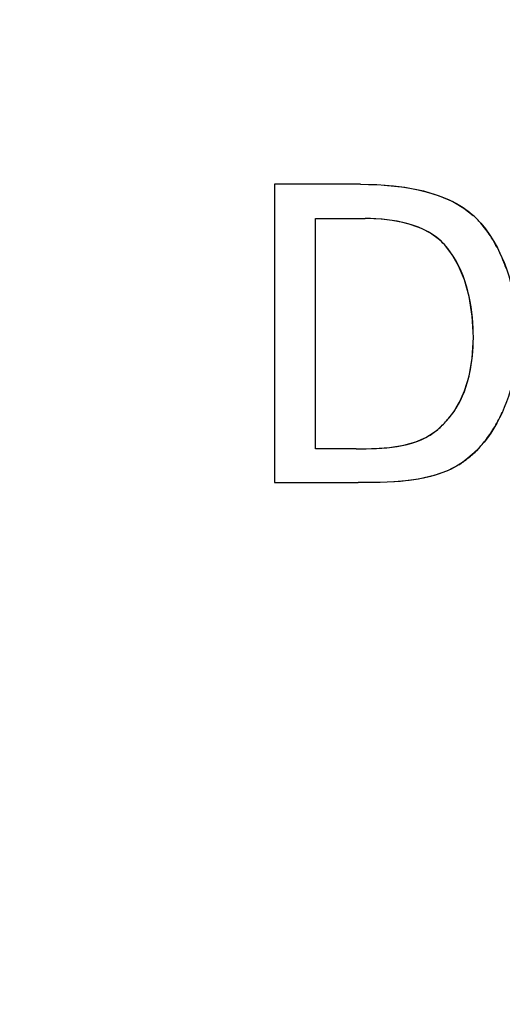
# Model space of a CAD drawing. Header units: inches. Extents: x 0 to 34, y 0 to 22.
# Tile 23 of 53: x 7.98 to 8.0613, y 12.0297 to 12.1953. Entities that reach past the tile are written whole.
import ezdxf

# ---------------------------------------------------------------- set-up
doc = ezdxf.new("R2010")
doc.units = ezdxf.units.IN
doc.header["$LTSCALE"] = 1.87
doc.header["$MEASUREMENT"] = 0
doc.layers.get('0').update_dxf_attribs({"linetype": 'CONTINUOUS'})
doc.layers.add('DIMENSIONS', color=7, linetype='CONTINUOUS')
doc.styles.get("Standard").update_dxf_attribs({"font": 'txt', "width": 0.8})
doc.dimstyles.new('DIMSTYLE_1', dxfattribs={"dimtxt": 0.125, "dimasz": 0.18, "dimexe": 0.125, "dimexo": 0.0625, "dimgap": 0.0625, "dimtad": 0, "dimtih": 1, "dimtoh": 1, "dimdsep": 46, "dimtxsty": 'STANDARD', "dimblk": '_FILLED', "dimblk1": '_FILLED', "dimblk2": '_FILLED', "dimcen": 0.09, "dimadec": 0, "dimazin": 0, "dimtp": 0.001, "dimtm": 0.001, "dimtfac": 1, "dimtofl": 0, "dimtmove": 0, "dimatfit": 3, "dimldrblk": '_FILLED', "dimfxl": 1, "dimtolj": 1, "dimarcsym": 0})

# ---------------------------------------------------------------- blocks, each defined once
blk = doc.blocks.new('_FILLED')
at = {"color": 0, "linetype": 'BYBLOCK'}
blk.add_solid([(0, 0), (-1, 0.1736111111), (-1, -0.1736111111)], dxfattribs=at)
blk = doc.blocks.new('*D6')
at = {"layer": 'DIMENSIONS', "color": 2, "linetype": 'CONTINUOUS'}
for p, q in [((8.3470842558, 11.7387153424), (8.3470842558, 13.5723055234)), ((8.9348795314, 11.7387153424), (8.9348795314, 13.5723055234)), ((8.3470842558, 13.4473055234), (7.9870842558, 13.4473055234)), ((8.9348795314, 13.4473055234), (9.3324718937, 13.4473055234))]:
    blk.add_line(p, q, dxfattribs=at)
at = {"layer": 'DIMENSIONS', "color": 2, "linetype": 'CONTINUOUS', "xscale": 0.18, "yscale": 0.18, "zscale": 0.18}
blk.add_blockref('_FILLED', (8.3470842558, 13.4473055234), dxfattribs=at)
at = {"layer": 'DIMENSIONS', "color": 2, "linetype": 'CONTINUOUS', "xscale": 0.18, "yscale": 0.18, "zscale": 0.18, "rotation": 180}
blk.add_blockref('_FILLED', (8.9348795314, 13.4473055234), dxfattribs=at)
at = {"layer": 'DIMENSIONS', "color": 2, "linetype": 'CONTINUOUS', "insert": (9.3949718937, 13.5098055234), "char_height": 0.125, "width": 1.225, "attachment_point": 1, "line_spacing_factor": 0.9}
blk.add_mtext('14.93{\\Ftxt.shx;\\W1.000000;\\H0.125000; }[.588]', dxfattribs=at)
blk = doc.blocks.new('*D7')
at = {"layer": 'DIMENSIONS', "color": 2, "linetype": 'CONTINUOUS'}
for p, q in [((7.746690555, 11.7387153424), (7.746690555, 14.3223055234)), ((8.3470842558, 11.7374542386), (8.3470842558, 14.3223055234)), ((7.746690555, 14.1973055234), (7.379378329, 14.1973055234)), ((8.3470842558, 14.1973055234), (8.7070842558, 14.1973055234))]:
    blk.add_line(p, q, dxfattribs=at)
at = {"layer": 'DIMENSIONS', "color": 2, "linetype": 'CONTINUOUS', "xscale": 0.18, "yscale": 0.18, "zscale": 0.18}
blk.add_blockref('_FILLED', (7.746690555, 14.1973055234), dxfattribs=at)
at = {"layer": 'DIMENSIONS', "color": 2, "linetype": 'CONTINUOUS', "xscale": 0.18, "yscale": 0.18, "zscale": 0.18, "rotation": 180}
blk.add_blockref('_FILLED', (8.3470842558, 14.1973055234), dxfattribs=at)
at = {"layer": 'DIMENSIONS', "color": 2, "linetype": 'CONTINUOUS', "insert": (7.316878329, 14.2598055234), "char_height": 0.125, "width": 1.225, "attachment_point": 3, "line_spacing_factor": 0.9}
blk.add_mtext('15.25{\\Ftxt.shx;\\W1.000000;\\H0.125000; }[.600]', dxfattribs=at)
blk = doc.blocks.new('*D10')
at = {"layer": 'DIMENSIONS', "color": 2, "linetype": 'CONTINUOUS'}
for p, q in [((8.5782850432, 12.5752582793), (6.8718094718, 12.5752582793)), ((6.9968094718, 12.5752582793), (6.9968094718, 11.7282740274)), ((6.9968094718, 10.6312897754), (6.9968094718, 11.4782740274)), ((8.1410724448, 10.6312897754), (6.8718094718, 10.6312897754))]:
    blk.add_line(p, q, dxfattribs=at)
at = {"layer": 'DIMENSIONS', "color": 2, "linetype": 'CONTINUOUS', "xscale": 0.18, "yscale": 0.18, "zscale": 0.18}
for p, rotation in [((6.9968094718, 12.5752582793), 90), ((6.9968094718, 10.6312897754), 270)]:
    blk.add_blockref('_FILLED', p, dxfattribs=dict(at, rotation=rotation))
at = {"layer": 'DIMENSIONS', "color": 2, "linetype": 'CONTINUOUS', "insert": (6.9968094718, 11.6657740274), "char_height": 0.125, "width": 1.325, "attachment_point": 2, "line_spacing_factor": 0.9}
blk.add_mtext('49.38{\\Ftxt.shx;\\W1.000000;\\H0.125000; }[1.944]', dxfattribs=at)
blk = doc.blocks.new('*D13')
at = {"layer": 'DIMENSIONS', "color": 2, "linetype": 'CONTINUOUS'}
for p, q in [((8.6407850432, 12.5127582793), (8.6407850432, 3.4344774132)), ((8.2407850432, 5.9419774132), (8.2407850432, 3.4344774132)), ((8.2407850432, 3.5594774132), (7.8807850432, 3.5594774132)), ((8.6407850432, 3.5594774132), (9.0379003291, 3.5594774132))]:
    blk.add_line(p, q, dxfattribs=at)
at = {"layer": 'DIMENSIONS', "color": 2, "linetype": 'CONTINUOUS', "xscale": 0.18, "yscale": 0.18, "zscale": 0.18}
blk.add_blockref('_FILLED', (8.2407850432, 3.5594774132), dxfattribs=at)
at = {"layer": 'DIMENSIONS', "color": 2, "linetype": 'CONTINUOUS', "xscale": 0.18, "yscale": 0.18, "zscale": 0.18, "rotation": 180}
blk.add_blockref('_FILLED', (8.6407850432, 3.5594774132), dxfattribs=at)
at = {"layer": 'DIMENSIONS', "color": 2, "linetype": 'CONTINUOUS', "insert": (9.1004003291, 3.6219774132), "char_height": 0.125, "width": 1.225, "attachment_point": 1, "line_spacing_factor": 0.9}
blk.add_mtext('10.16{\\Ftxt.shx;\\W1.000000;\\H0.125000; }[.400]', dxfattribs=at)

msp = doc.modelspace()

# ---------------------------------------------------------------- linework, layer by layer
at = {"color": 7, "linetype": 'CONTINUOUS'}
for p, q in [((8.0228936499, 12.1676030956), (8.0228936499, 12.1174114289)), ((8.0374200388, 12.1676030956), (8.0228936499, 12.1676030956)), ((8.0298380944, 12.1231142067), (8.0298380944, 12.1618308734)), ((8.0298380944, 12.1618308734), (8.0381797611, 12.1618308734)), ((8.0366603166, 12.1231142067), (8.0298380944, 12.1231142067)), ((8.0228936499, 12.1174114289), (8.0369992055, 12.1174114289))]:
    msp.add_line(p, q, dxfattribs=at)
at = {"color": 40, "linetype": 'CONTINUOUS'}
for p, q in [((8.0413536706, 12.1674742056), (8.0448670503, 12.1670961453)), ((8.0448670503, 12.1670961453), (8.0479816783, 12.1664830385)), ((8.0479816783, 12.1664830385), (8.0506204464, 12.1656841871)), ((8.0506204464, 12.1656841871), (8.0529172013, 12.1646958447)), ((8.0529172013, 12.1646958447), (8.0547790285, 12.1636063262)), ((8.0547790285, 12.1636063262), (8.0563634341, 12.1623757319)), ((8.0410480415, 12.1617111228), (8.0381797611, 12.1618308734)), ((8.0435715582, 12.1613748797), (8.0410480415, 12.1617111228)), ((8.0457652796, 12.1608509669), (8.0435715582, 12.1613748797)), ((8.0476393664, 12.1601673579), (8.0457652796, 12.1608509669)), ((8.0492059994, 12.1593549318), (8.0476393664, 12.1601673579)), ((8.0504929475, 12.1584399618), (8.0492059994, 12.1593549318)), ((8.0527711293, 12.1558621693), (8.0515255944, 12.1574503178)), ((8.0539067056, 12.1539057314), (8.0527711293, 12.1558621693)), ((8.0548879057, 12.1515437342), (8.0539067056, 12.1539057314)), ((8.0556696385, 12.1487335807), (8.0548879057, 12.1515437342)), ((8.0561983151, 12.1454331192), (8.0556696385, 12.1487335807)), ((8.0563950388, 12.1418114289), (8.0561983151, 12.1454331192)), ((8.0562048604, 12.1383333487), (8.0563950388, 12.1418114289)), ((8.0556865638, 12.1353465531), (8.0562048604, 12.1383333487)), ((8.0549170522, 12.1328357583), (8.0556865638, 12.1353465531)), ((8.0539244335, 12.1306813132), (8.0549170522, 12.1328357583)), ((8.0483994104, 12.1250125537), (8.0497894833, 12.1258947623)), ((8.0423014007, 12.1233309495), (8.0446694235, 12.123701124)), ((8.0446694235, 12.123701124), (8.0467000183, 12.1242687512)), ((8.0467000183, 12.1242687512), (8.0483994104, 12.1250125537)), ((8.0366603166, 12.1231142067), (8.0396201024, 12.1231522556)), ((8.0396201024, 12.1231522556), (8.0423014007, 12.1233309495)), ((8.0539350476, 12.1204013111), (8.0520557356, 12.1194231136)), ((8.0520557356, 12.1194231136), (8.0498072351, 12.1186150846)), ((8.0441416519, 12.1176261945), (8.0407457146, 12.1174465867)), ((8.0471834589, 12.1180133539), (8.0441416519, 12.1176261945)), ((8.0498072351, 12.1186150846), (8.0471834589, 12.1180133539))]:
    msp.add_line(p, q, dxfattribs=at)
for centre, radius, start, end in [((8.0474214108, 12.1523573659), 0.0134286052, 40.4273660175, 48.2490776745), ((8.041432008, 12.1472699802), 0.0212869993, 33.1591935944, 40.3967751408), ((8.0442965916, 12.1509407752), 0.0097279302, 42.0022731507, 50.434085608), ((8.0391030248, 12.1457532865), 0.0240662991, 26.1208494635, 33.1492635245), ((8.0360023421, 12.1442341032), 0.0275191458, 19.3647051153, 26.1185597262), ((8.0405248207, 12.1380445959), 0.0152894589, 322.937775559, 331.2105635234), ((8.0406416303, 12.137953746), 0.0151414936, 314.957344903, 322.9457126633), ((8.0387054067, 12.1393762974), 0.0247178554, 329.478229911, 335.9140710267), ((8.0410786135, 12.1375100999), 0.014518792, 306.8678980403, 314.9741080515), ((8.0412325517, 12.1378858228), 0.0217839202, 322.8497961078, 329.479541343), ((8.0432980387, 12.1363213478), 0.0191928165, 315.7983891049, 322.8486361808), ((8.0447495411, 12.1349155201), 0.0171721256, 308.7017910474, 315.7845728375), ((8.0469483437, 12.1317806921), 0.0133530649, 301.5490617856, 309.7493931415)]:
    msp.add_arc(centre, radius, start, end, dxfattribs=at)
at = {"color": 7, "linetype": 'CONTINUOUS'}
for points in [[(8.0374200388, 12.1676030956), (8.0445047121, 12.1676030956), (8.0530532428, 12.1664619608), (8.0576436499, 12.1610655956)], [(8.0515255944, 12.1574503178), (8.0483961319, 12.1609329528), (8.0428618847, 12.1618308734), (8.0381797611, 12.1618308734)], [(8.0576436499, 12.1610655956), (8.0619612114, 12.1560039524), (8.0638283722, 12.1487421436), (8.0638283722, 12.1420892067)], [(8.0366603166, 12.1231142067), (8.0411337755, 12.1231142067), (8.0462139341, 12.1232064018), (8.0497894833, 12.1258947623)], [(8.0554867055, 12.1215142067), (8.0506372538, 12.1174732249), (8.043311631, 12.1174114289), (8.0369992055, 12.1174114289)]]:
    msp.add_open_spline(points, degree=3, dxfattribs=at)
for points, knots in [([(8.0563950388, 12.1418114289), (8.0563950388, 12.1426463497), (8.0561813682, 12.1481002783), (8.0546566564, 12.1540004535), (8.0515255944, 12.1574503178)], [0, 0, 0, 0, 0.1519752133, 1, 1, 1, 1]), ([(8.0638283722, 12.1420892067), (8.0638283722, 12.1396229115), (8.0631515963, 12.1321324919), (8.0594526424, 12.1246852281), (8.0554867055, 12.1215142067)], [0, 0, 0, 0, 0.3269173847, 1, 1, 1, 1]), ([(8.0497894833, 12.1258947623), (8.0512687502, 12.1270024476), (8.0553404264, 12.1315045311), (8.0563950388, 12.1377574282), (8.0563950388, 12.1418114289)], [0, 0, 0, 0, 0.3131171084, 1, 1, 1, 1])]:
    msp.add_open_spline(points, degree=3, knots=knots, dxfattribs=at)

# ---------------------------------------------------------------- dimensions: what is measured, and where the dimension line sits
at = {"layer": 'DIMENSIONS', "color": 2, "linetype": 'CONTINUOUS'}
for base, p1, p2, angle, picture, middle in [((7.746690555, 14.1973055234), (8.3470842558, 11.6749542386), (7.746690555, 11.6762153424), 180, '*D7', (6.704378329, 14.1973055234)), ((8.3470842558, 13.4473055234), (8.9348795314, 11.6762153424), (8.3470842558, 11.6762153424), 180, '*D6', (10.0074718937, 13.4473055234)), ((6.9968094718, 12.5752582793), (8.2035724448, 10.6312897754), (8.6407850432, 12.5752582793), 90, '*D10', (6.9968094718, 11.6032740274)), ((8.2407850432, 3.5594774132), (8.6407850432, 12.5752582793), (8.2407850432, 6.0044774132), 180, '*D13', (9.7129003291, 3.5594774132))]:
    dim = msp.add_linear_dim(base=base, p1=p1, p2=p2, angle=angle, dimstyle='DIMSTYLE_1', dxfattribs=at)
    dim.commit()
    dim.dimension.update_dxf_attribs({"geometry": picture, "text_midpoint": middle, "dimtype": 160})

doc.saveas('drawing.dxf')
